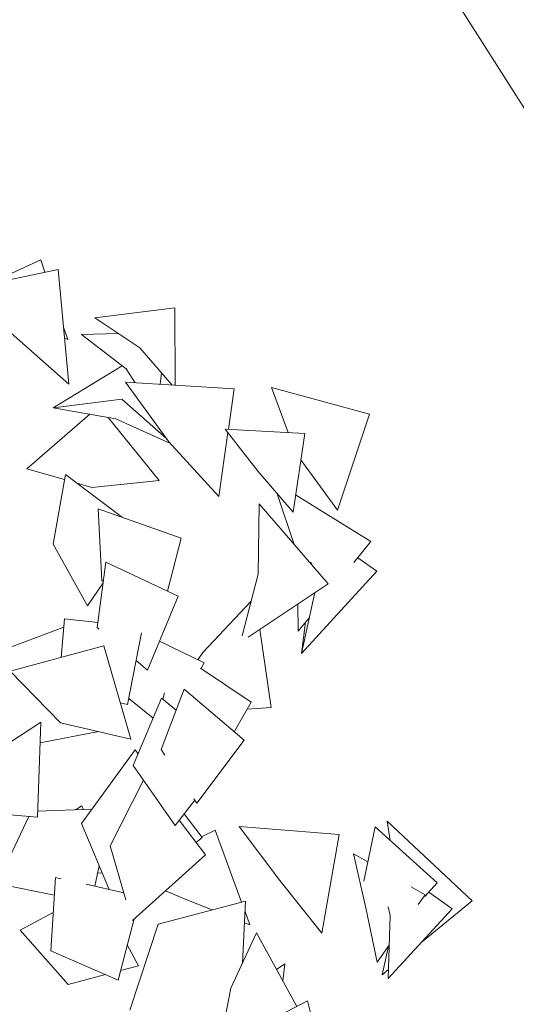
# Model space of a CAD drawing. Header units: millimetres. Extents: x -2624 to 101766, y -16 to 109490.
# Tile 118 of 151: x 80249 to 81569, y 70697 to 73314. Entities that reach past the tile are written whole.
import ezdxf

# ---------------------------------------------------------------- set-up
doc = ezdxf.new("R2010")
doc.units = ezdxf.units.MM
doc.header["$MEASUREMENT"] = 0
doc.layers.add('L1', color=7, linetype='Continuous')
doc.layers.add('Nouveau_VRD _ Végétation.VRD', color=7, linetype='Continuous')

# ---------------------------------------------------------------- blocks, each defined once
blk = doc.blocks.new('Élément de coupe_1472')
at = {"layer": 'Nouveau_VRD _ Végétation.VRD', "color": 7, "linetype": 'Continuous', "lineweight": 15}
for p, q in [((80161.5, 72610.3), (80305.2, 72675.7)), ((80305.2, 72675.7), (80316.2, 72643)), ((80149.7, 72607.8), (80351.5, 72650.5)), ((80351.5, 72650.5), (80379.7, 72345.1)), ((80448.9, 72521.4), (80661.5, 72548)), ((80661.5, 72548), (80661.8, 72342.6)), ((80448.9, 72521.4), (80568.3, 72442.3)), ((80379.7, 72345.1), (80226.9, 72481.4)), ((80365.6, 72497.3), (80376.8, 72464.2)), ((80413, 72477.2), (80511.9, 72479.7)), ((80413, 72477.2), (80531.8, 72385.8)), ((80376.8, 72464.2), (80368.3, 72468)), ((80653.8, 72343.1), (80568.3, 72442.3)), ((80338.2, 72282.7), (80521.2, 72393.9)), ((80556, 72349), (80531.8, 72385.8)), ((80625.7, 72375.7), (80622.6, 72345)), ((80530.2, 72350.6), (80819, 72333.1)), ((80530.2, 72350.6), (80645.8, 72191.9)), ((80819, 72333.1), (80803.6, 72225.7)), ((80918.2, 72336.9), (81178.2, 72266)), ((80918.2, 72336.9), (80962.7, 72216.7)), ((80338.2, 72282.7), (80520.6, 72305.6)), ((80639.7, 72200.2), (80520.6, 72305.6)), ((80268.2, 72120.8), (80435.9, 72265.3)), ((80504.3, 72253.1), (80338.2, 72282.7)), ((81178.2, 72266), (81093.3, 72010.2)), ((80484, 72256.7), (80619.5, 72089.2)), ((80504.3, 72253.1), (80649.5, 72187.7)), ((80802.4, 72217), (80777.9, 72046.6)), ((80795.3, 72226.2), (81006.3, 72214.2)), ((80795.3, 72226.2), (80882.5, 72113.4)), ((81006.3, 72214.2), (80975.3, 72005.1)), ((80777.9, 72046.6), (80645.8, 72191.9)), ((81093.3, 72010.2), (80995.9, 72143.9)), ((80268.2, 72120.8), (80368.1, 72091.9)), ((80975.3, 72005.1), (80882.5, 72113.4)), ((80370.5, 72105.7), (80338, 71920.4)), ((80370.5, 72105.7), (80522.4, 71991.3)), ((80401.8, 72082.1), (80440.7, 72070.9)), ((80619.5, 72089.2), (80440.7, 72070.9)), ((80933.3, 72054.1), (80978.7, 71919.4)), ((80885.6, 72027.6), (80882.4, 71840.3)), ((80885.6, 72027.6), (81068.5, 71815)), ((80982.2, 72051.3), (81182.2, 71926.8)), ((80677.9, 71936), (80457.8, 72014.3)), ((80457.8, 72014.3), (80467.5, 71823.9)), ((80677.9, 71936), (80642.1, 71795.4)), ((81182.2, 71926.8), (81136.9, 71871)), ((80429.6, 71756.2), (80338, 71920.4)), ((80477.8, 71872.5), (80454.8, 71698.8)), ((80670.6, 71782), (80477.8, 71872.5)), ((81022.9, 71871.9), (81026.9, 71863.3)), ((81147.5, 71884), (81198.1, 71848.8)), ((81198.1, 71848.8), (80997.9, 71629.5)), ((80471, 71821.3), (80467.5, 71823.9)), ((80840.1, 71676.6), (80882.4, 71840.3)), ((80470.5, 71817.1), (80429.6, 71756.2)), ((81068.5, 71815), (80856.1, 71672.9)), ((80670.6, 71782), (80588.4, 71585.6)), ((80863.6, 71767.4), (80735.3, 71632.1)), ((80997.9, 71629.5), (81033.2, 71791.5)), ((80988.7, 71688.5), (80988.2, 71761.3)), ((80367.8, 71721.3), (80359.7, 71619)), ((80456.5, 71712), (80367.8, 71721.3)), ((81018.9, 71725.6), (80988.7, 71688.5)), ((80366.1, 71699.3), (80119.2, 71606.8)), ((80460.6, 71693.9), (80454.8, 71698.8)), ((80886.9, 71693.4), (80917, 71485.6)), ((81008.7, 71713), (80997.9, 71629.5)), ((80573.2, 71684.4), (80535.8, 71494)), ((80739, 71604.3), (80620.3, 71661.9)), ((80223.8, 71582.2), (80472.6, 71649.5)), ((80472.6, 71649.5), (80544.1, 71401.8)), ((80588.4, 71585.6), (80558.7, 71610.8)), ((80722, 71612.6), (80735.3, 71632.1)), ((80864.3, 71500.4), (80729.9, 71590.3)), ((80739, 71604.3), (80731.6, 71589.2)), ((80223.8, 71582.2), (80357.7, 71445.3)), ((80686, 71534.5), (80624.8, 71374.3)), ((80845.3, 71398.8), (80686, 71534.5)), ((80603.8, 71458), (80538.8, 71509.7)), ((80626, 71511), (80550.8, 71331.6)), ((80664.6, 71478.6), (80626, 71511)), ((80633.7, 71525), (80629.7, 71507.9)), ((80535.8, 71494), (80516.3, 71498.3)), ((80864.3, 71500.4), (80819.1, 71421.1)), ((80917, 71485.6), (80853.3, 71481.2)), ((80304.9, 71447.1), (80157.5, 71350.5)), ((80304.9, 71447.1), (80296.7, 71194.3)), ((80544.1, 71401.8), (80357.7, 71445.3)), ((80458.2, 71421.9), (80303.1, 71391.7)), ((80555.8, 71373.6), (80413.5, 71177.4)), ((80563.9, 71362.9), (80555.8, 71373.6)), ((80634.8, 71359.2), (80624.8, 71374.3)), ((80845.3, 71398.8), (80719.7, 71231.5)), ((80662.5, 71172.3), (80550.8, 71331.6)), ((80578.2, 71292.5), (80489.9, 71118.3)), ((80719.7, 71231.5), (80711.9, 71243.2)), ((80441.5, 71216.1), (80297.2, 71210.3)), ((80398, 71214.3), (80413.2, 71224.2)), ((80413.2, 71224.2), (80419, 71215.2)), ((80714.4, 71239.4), (80662.5, 71172.3)), ((80296.7, 71194.3), (80067.8, 71213.3)), ((80188.9, 71017.7), (80273.5, 71196.2)), ((80734.2, 71140), (80686.2, 71202.9)), ((80486.5, 71002.4), (80413.5, 71177.4)), ((80673.2, 71186.1), (80743, 71094.3)), ((80831.9, 71169.7), (81097.8, 71148.7)), ((80831.9, 71169.7), (80940.2, 71026.4)), ((81193.4, 71168.4), (81163.2, 71024.4)), ((81193.4, 71168.4), (81358.6, 71020.2)), ((81225.7, 71184), (81451.2, 70971.9)), ((81225.7, 71184), (81233.8, 71132.2)), ((80734.2, 71140), (80718.2, 71126.9)), ((80732.5, 71142.3), (80768.5, 71159.6)), ((80768.5, 71159.6), (80838.7, 70968.4)), ((81097.8, 71148.7), (81052, 70885.9)), ((80531.1, 70974.9), (80489.9, 71118.3)), ((80743, 71094.3), (80548.5, 70919.7)), ((81135.7, 71097.3), (81173.9, 71075.4)), ((81135.7, 71097.3), (81168.8, 70953.5)), ((80448.8, 71010.8), (80460.2, 71065.5)), ((80344.4, 71034), (80331.5, 70839.3)), ((80359.3, 71030.7), (80344.4, 71034)), ((80468.1, 71046.4), (80456.1, 71045.8)), ((80341.3, 70987.3), (80188.9, 71017.7)), ((80525.7, 70993.6), (80425.4, 71016)), ((81052, 70885.9), (80940.2, 71026.4)), ((81289.6, 71009), (81326.4, 70987.9)), ((81358.6, 71020.2), (81325.9, 70983.4)), ((80636.4, 70998.6), (80693.5, 70975)), ((81326.4, 70987.9), (81308, 70962)), ((81336.1, 70994.9), (81398.2, 70950.5)), ((80849.2, 70971.2), (80616.6, 70910.3)), ((80760.9, 70948.1), (80693.5, 70975)), ((80840.7, 70805.3), (80849.2, 70971.2)), ((81228.1, 70956.5), (81233.8, 70933.5)), ((81451.2, 70971.9), (81315.1, 70860.1)), ((80338.2, 70941.2), (80250.8, 70894.3)), ((80847.8, 70943.6), (80860.8, 70908.1)), ((81198.6, 70809), (81168.8, 70953.5)), ((81398.2, 70950.5), (81228, 70765.5)), ((81228, 70765.5), (81233.8, 70933.5)), ((80553.2, 70924), (80510.5, 70761.5)), ((80542, 70681.7), (80616.6, 70910.3)), ((80860.8, 70908.1), (80846.2, 70913.9)), ((80250.8, 70894.3), (80378.2, 70749.3)), ((80878.4, 70886.9), (80810.4, 70739.6)), ((80878.4, 70886.9), (80985.3, 70691.5)), ((80535, 70854.7), (80564.5, 70799.7)), ((81231.1, 70854.5), (81198.6, 70809)), ((81212.1, 70775.5), (81229.2, 70851.9)), ((80510.5, 70761.5), (80331.5, 70839.3)), ((80564.5, 70799.7), (80517.1, 70786.8)), ((80953.2, 70804.7), (80931.7, 70789.4)), ((80953.2, 70804.7), (80948.3, 70759.1)), ((80477.1, 70776), (80378.2, 70749.3)), ((81228.9, 70789.3), (81212.1, 70775.5)), ((80778.4, 70580.5), (80810.4, 70739.6)), ((81013.7, 70706.4), (80794.9, 70591.8)), ((81085.9, 70418.5), (81013.7, 70706.4))]:
    blk.add_line(p, q, dxfattribs=at)
blk = doc.blocks.new('Élément de coupe_1488')
at = {"layer": 'L1', "color": 7, "linetype": 'Continuous', "lineweight": 15}
blk.add_line((79079.7, 77032.5), (81597, 73067), dxfattribs=at)

msp = doc.modelspace()

# ---------------------------------------------------------------- block references
at = {"layer": 'L1', "lineweight": 0}
msp.add_blockref('Élément de coupe_1488', (0, 0), dxfattribs=at)
at = {"layer": 'Nouveau_VRD _ Végétation.VRD', "lineweight": 0}
msp.add_blockref('Élément de coupe_1472', (0, 0), dxfattribs=at)

doc.saveas('drawing.dxf')
